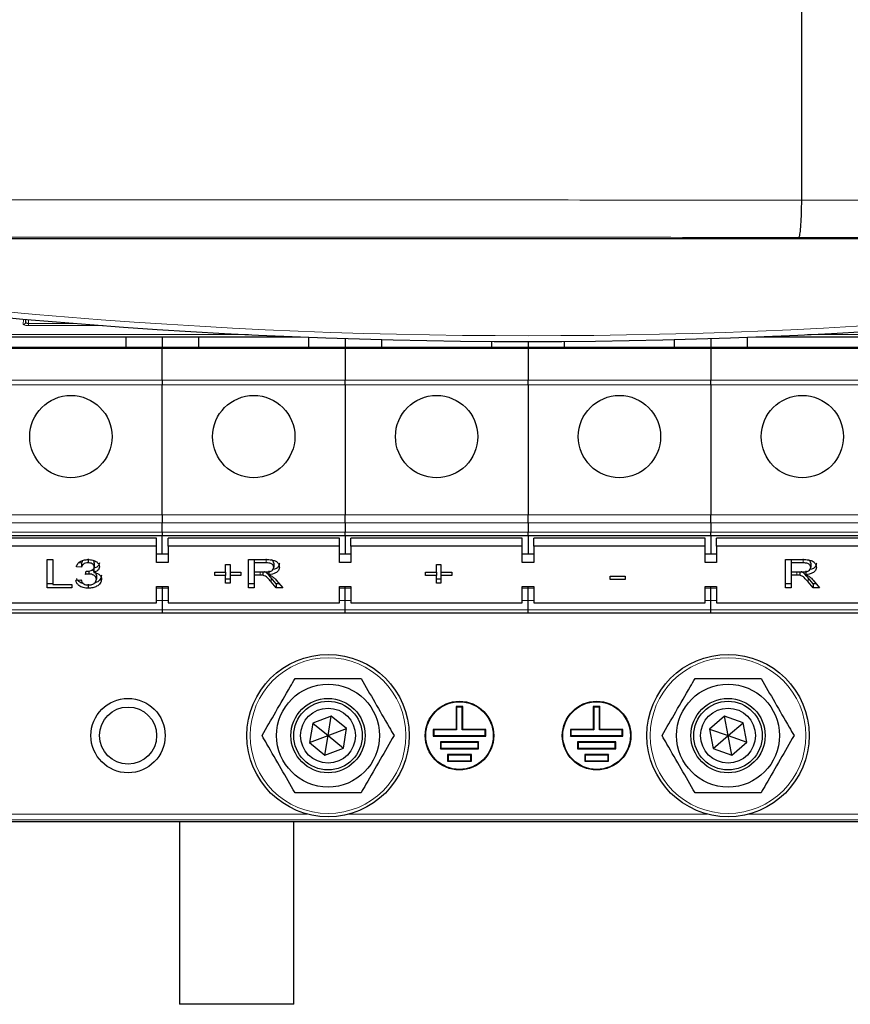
# Model space of a CAD drawing. Header units: millimetres. Extents: x 5 to 418, y 2 to 292.
# Tile 5 of 53: x 77 to 101, y 122 to 151. Entities that reach past the tile are written whole.
import ezdxf

# ---------------------------------------------------------------- set-up
doc = ezdxf.new("R2010")
doc.units = ezdxf.units.MM

msp = doc.modelspace()

# ---------------------------------------------------------------- linework, layer by layer
at = {"color": 7, "linetype": 'Continuous', "lineweight": 25}
for p, q in [((99.4741, 145.3329), (99.4741, 194.1507)), ((99.4741, 145.3327), (99.4741, 145.3329)), ((122.0189, 144.202), (60.9627, 144.202)), ((76.8381, 141.858), (76.8366, 141.7711)), ((64.6478, 141.3454), (84.8418, 141.3454)), ((79.7574, 141.3454), (79.7574, 141.0397)), ((80.8241, 141.3454), (80.8241, 141.0397)), ((81.8908, 141.0397), (81.8908, 141.3454)), ((85.0908, 141.3356), (85.0908, 141.0397)), ((86.1574, 141.298), (86.1574, 141.0397)), ((87.2241, 141.0397), (87.2241, 141.2673)), ((95.7574, 141.2673), (95.7574, 141.0397)), ((96.8241, 141.298), (96.8241, 141.0397)), ((97.8908, 141.0397), (97.8908, 141.3356)), ((98.1397, 141.3454), (118.3337, 141.3454)), ((80.8241, 141.0397), (75.4908, 141.0397)), ((86.1574, 141.0397), (80.8241, 141.0397)), ((80.8241, 141.0397), (80.8241, 141.0117)), ((80.8241, 140.0892), (80.8241, 141.0117)), ((86.1574, 141.0117), (86.1574, 141.0397)), ((91.4908, 141.0397), (86.1574, 141.0397)), ((86.1574, 141.0117), (86.1574, 140.0892)), ((90.4241, 141.2161), (90.4241, 141.0397)), ((91.4908, 141.2127), (91.4908, 141.0397)), ((91.4908, 141.0117), (91.4908, 141.0397)), ((96.8241, 141.0397), (91.4908, 141.0397)), ((91.4908, 141.0117), (91.4908, 140.0892)), ((92.5574, 141.0397), (92.5574, 141.2161)), ((96.8241, 141.0117), (96.8241, 141.0397)), ((102.1574, 141.0397), (96.8241, 141.0397)), ((96.8241, 141.0117), (96.8241, 140.0892)), ((80.8241, 140.0892), (80.8241, 139.9505)), ((86.1574, 139.9505), (86.1574, 140.0892)), ((91.4908, 139.9505), (91.4908, 140.0892)), ((96.8241, 139.9505), (96.8241, 140.0892)), ((80.8241, 136.1611), (80.8241, 139.9505)), ((86.1574, 139.9505), (86.1574, 136.1611)), ((91.4908, 139.9505), (91.4908, 136.1611)), ((96.8241, 139.9505), (96.8241, 136.1611)), ((80.8241, 136.1611), (80.8241, 135.9254)), ((86.1574, 135.9254), (86.1574, 136.1611)), ((91.4908, 135.9254), (91.4908, 136.1611)), ((96.8241, 135.9254), (96.8241, 136.1611)), ((80.8241, 135.6493), (80.8241, 135.9254)), ((86.1574, 135.9254), (86.1574, 135.6493)), ((91.4908, 135.9254), (91.4908, 135.6493)), ((96.8241, 135.9254), (96.8241, 135.6493)), ((75.4908, 135.5517), (80.8241, 135.5517)), ((80.8241, 135.6493), (80.8241, 135.5517)), ((80.8241, 135.5517), (86.1574, 135.5517)), ((80.8241, 135.0099), (80.8241, 135.5517)), ((86.1574, 135.5517), (86.1574, 135.6493)), ((86.1574, 135.5517), (91.4908, 135.5517)), ((86.1574, 135.5517), (86.1574, 135.0099)), ((91.4908, 135.5517), (91.4908, 135.6493)), ((91.4908, 135.5517), (96.8241, 135.5517)), ((91.4908, 135.5517), (91.4908, 135.0099)), ((96.8241, 135.5517), (96.8241, 135.6493)), ((96.8241, 135.5517), (102.1574, 135.5517)), ((96.8241, 135.5517), (96.8241, 135.0099)), ((80.6574, 135.4813), (75.6574, 135.4813)), ((80.6574, 135.2456), (75.6574, 135.2456)), ((80.6574, 135.2456), (80.6574, 135.4813)), ((80.6574, 134.7742), (80.6574, 135.2456)), ((80.9908, 135.2456), (80.9908, 135.4813)), ((85.9908, 135.4813), (80.9908, 135.4813)), ((80.9908, 135.2456), (80.9908, 134.7742)), ((85.9908, 135.2456), (80.9908, 135.2456)), ((85.9908, 135.2456), (85.9908, 135.4813)), ((85.9908, 134.7742), (85.9908, 135.2456)), ((86.3241, 135.2456), (86.3241, 135.4813)), ((91.3241, 135.4813), (86.3241, 135.4813)), ((86.3241, 135.2456), (86.3241, 134.7742)), ((91.3241, 135.2456), (86.3241, 135.2456)), ((91.3241, 135.2456), (91.3241, 135.4813)), ((91.3241, 134.7742), (91.3241, 135.2456)), ((91.6574, 135.2456), (91.6574, 135.4813)), ((96.6574, 135.4813), (91.6574, 135.4813)), ((91.6574, 135.2456), (91.6574, 134.7742)), ((96.6574, 135.2456), (91.6574, 135.2456)), ((96.6574, 135.2456), (96.6574, 135.4813)), ((96.6574, 134.7742), (96.6574, 135.2456)), ((96.9908, 135.2456), (96.9908, 135.4813)), ((101.9908, 135.4813), (96.9908, 135.4813)), ((96.9908, 135.2456), (96.9908, 134.7742)), ((101.9908, 135.2456), (96.9908, 135.2456)), ((80.9908, 135.0099), (80.6574, 135.0099)), ((86.3241, 135.0099), (85.9908, 135.0099)), ((91.6574, 135.0099), (91.3241, 135.0099)), ((96.9908, 135.0099), (96.6574, 135.0099)), ((77.4639, 134.8549), (77.6285, 134.8549)), ((77.4639, 134.0299), (77.4639, 134.8549)), ((77.6285, 134.8549), (77.6285, 134.1251)), ((78.4661, 134.6328), (78.3165, 134.6433)), ((78.4661, 134.7506), (78.3855, 134.7563)), ((78.4661, 134.7506), (78.4661, 134.6328)), ((78.6624, 134.8775), (78.6624, 134.7597)), ((78.84, 134.7595), (78.84, 134.6417)), ((80.9908, 134.7742), (80.6574, 134.7742)), ((82.6691, 134.7068), (82.8037, 134.7068)), ((82.6691, 134.4847), (82.6691, 134.7068)), ((82.8037, 134.7068), (82.8037, 134.4847)), ((83.3421, 134.8549), (83.8483, 134.8549)), ((83.3421, 134.0299), (83.3421, 134.8549)), ((83.5067, 134.8549), (83.5067, 134.7597)), ((83.5067, 134.7597), (83.5067, 134.4953)), ((83.8544, 134.7597), (83.5067, 134.7597)), ((84.075, 134.7478), (84.075, 134.63)), ((86.3241, 134.7742), (85.9908, 134.7742)), ((88.8165, 134.7068), (88.9511, 134.7068)), ((88.8165, 134.4847), (88.8165, 134.7068)), ((88.9511, 134.7068), (88.9511, 134.4847)), ((91.6574, 134.7742), (91.3241, 134.7742)), ((96.9908, 134.7742), (96.6574, 134.7742)), ((99.0024, 134.8549), (99.5086, 134.8549)), ((99.0024, 134.0299), (99.0024, 134.8549)), ((99.1669, 134.8549), (99.1669, 134.7597)), ((99.1669, 134.7597), (99.1669, 134.4953)), ((99.5147, 134.7597), (99.1669, 134.7597)), ((99.7353, 134.7478), (99.7353, 134.63)), ((78.5843, 134.4212), (78.5997, 134.5164)), ((78.6811, 134.5217), (78.6811, 134.4325)), ((78.8304, 134.5994), (78.8304, 134.4816)), ((78.8998, 134.3968), (78.8998, 134.279)), ((82.355, 134.4847), (82.6691, 134.4847)), ((82.355, 134.3895), (82.355, 134.4847)), ((82.6691, 134.3895), (82.355, 134.3895)), ((82.6691, 134.4847), (82.6691, 134.3895)), ((82.6691, 134.1674), (82.6691, 134.3895)), ((82.8037, 134.4847), (83.1178, 134.4847)), ((82.8037, 134.4847), (82.8037, 134.3895)), ((83.1178, 134.3895), (82.8037, 134.3895)), ((82.8037, 134.3895), (82.8037, 134.1674)), ((83.1178, 134.4847), (83.1178, 134.3895)), ((83.5067, 134.4953), (83.8191, 134.4953)), ((83.5067, 134.4953), (83.5067, 134.4001)), ((83.6752, 134.4001), (83.5067, 134.4001)), ((83.5067, 134.4001), (83.5067, 134.0299)), ((83.7563, 134.4953), (83.7563, 134.3963)), ((83.9301, 134.5285), (83.9301, 134.4107)), ((88.5024, 134.4847), (88.8165, 134.4847)), ((88.5024, 134.3895), (88.5024, 134.4847)), ((88.8165, 134.3895), (88.5024, 134.3895)), ((88.8165, 134.4847), (88.8165, 134.3895)), ((88.8165, 134.1674), (88.8165, 134.3895)), ((88.9511, 134.4847), (89.2652, 134.4847)), ((88.9511, 134.4847), (88.9511, 134.3895)), ((89.2652, 134.3895), (88.9511, 134.3895)), ((88.9511, 134.3895), (88.9511, 134.1674)), ((89.2652, 134.4847), (89.2652, 134.3895)), ((93.887, 134.3684), (94.3208, 134.3684)), ((93.887, 134.2732), (93.887, 134.3684)), ((94.3208, 134.3684), (94.3208, 134.2732)), ((99.1669, 134.4953), (99.4794, 134.4953)), ((99.1669, 134.4953), (99.1669, 134.4001)), ((99.3354, 134.4001), (99.1669, 134.4001)), ((99.1669, 134.4001), (99.1669, 134.0299)), ((99.4165, 134.4953), (99.4165, 134.3963)), ((99.5904, 134.5285), (99.5904, 134.4107)), ((77.6285, 134.1478), (77.4639, 134.1478)), ((77.6285, 134.1251), (78.1819, 134.1251)), ((78.1819, 134.1251), (78.1819, 134.0299)), ((78.3015, 134.252), (78.4511, 134.2626)), ((78.6645, 134.1372), (78.6645, 134.0193)), ((80.6574, 134.0671), (80.9908, 134.0671)), ((80.6574, 133.5957), (80.6574, 134.0671)), ((80.8241, 134.0671), (80.8241, 134.0201)), ((80.9908, 134.0671), (80.9908, 133.5957)), ((82.8037, 134.2853), (82.6691, 134.2853)), ((82.8037, 134.1674), (82.6691, 134.1674)), ((83.5067, 134.1478), (83.3421, 134.1478)), ((84.1466, 134.1478), (84.0012, 134.3219)), ((84.1466, 134.0299), (84.0012, 134.2041)), ((84.1438, 134.2576), (84.3352, 134.0299)), ((84.2361, 134.1478), (84.1466, 134.1478)), ((84.1466, 134.1478), (84.1466, 134.0299)), ((85.9908, 134.0671), (86.3241, 134.0671)), ((85.9908, 133.5957), (85.9908, 134.0671)), ((86.1574, 134.0201), (86.1574, 134.0671)), ((86.3241, 134.0671), (86.3241, 133.5957)), ((88.9511, 134.2853), (88.8165, 134.2853)), ((88.9511, 134.1674), (88.8165, 134.1674)), ((91.3241, 134.0671), (91.6574, 134.0671)), ((91.3241, 133.5957), (91.3241, 134.0671)), ((91.4908, 134.0201), (91.4908, 134.0671)), ((91.6574, 134.0671), (91.6574, 133.5957)), ((94.3208, 134.2732), (93.887, 134.2732)), ((96.6574, 134.0671), (96.9908, 134.0671)), ((96.6574, 133.5957), (96.6574, 134.0671)), ((96.8241, 134.0201), (96.8241, 134.0671)), ((96.9908, 134.0671), (96.9908, 133.5957)), ((99.1669, 134.1478), (99.0024, 134.1478)), ((99.8068, 134.1478), (99.6614, 134.3219)), ((99.8068, 134.0299), (99.6614, 134.2041)), ((99.804, 134.2576), (99.9954, 134.0299)), ((99.8964, 134.1478), (99.8068, 134.1478)), ((99.8068, 134.1478), (99.8068, 134.0299)), ((78.1819, 134.0299), (77.4639, 134.0299)), ((80.8241, 134.0201), (80.8241, 133.6635)), ((83.5067, 134.0299), (83.3421, 134.0299)), ((84.3352, 134.0299), (84.1466, 134.0299)), ((86.1574, 133.6635), (86.1574, 134.0201)), ((91.4908, 133.6635), (91.4908, 134.0201)), ((96.8241, 133.6635), (96.8241, 134.0201)), ((99.1669, 134.0299), (99.0024, 134.0299)), ((99.9954, 134.0299), (99.8068, 134.0299)), ((75.6574, 133.5957), (80.6574, 133.5957)), ((80.8241, 133.6635), (80.8241, 133.3874)), ((80.9908, 133.5957), (85.9908, 133.5957)), ((86.1574, 133.3874), (86.1574, 133.6635)), ((86.3241, 133.5957), (91.3241, 133.5957)), ((91.4908, 133.3874), (91.4908, 133.6635)), ((91.6574, 133.5957), (96.6574, 133.5957)), ((96.8241, 133.3874), (96.8241, 133.6635)), ((96.9908, 133.5957), (101.9908, 133.5957)), ((80.8241, 133.2897), (75.4908, 133.2897)), ((80.8241, 133.3874), (80.8241, 133.2897)), ((86.1574, 133.2897), (80.8241, 133.2897)), ((86.1574, 133.2897), (86.1574, 133.3874)), ((91.4908, 133.2897), (86.1574, 133.2897)), ((91.4908, 133.2897), (91.4908, 133.3874)), ((96.8241, 133.2897), (91.4908, 133.2897)), ((96.8241, 133.2897), (96.8241, 133.3874)), ((102.1574, 133.2897), (96.8241, 133.2897)), ((89.3928, 130.571), (89.3928, 129.9043)), ((89.3928, 130.571), (89.4074, 130.5564)), ((89.5887, 130.571), (89.3928, 130.571)), ((89.4074, 130.5564), (89.4074, 129.8897)), ((89.5741, 130.5564), (89.4074, 130.5564)), ((89.5887, 130.571), (89.5741, 130.5564)), ((89.5741, 129.8897), (89.5741, 130.5564)), ((89.5887, 129.9043), (89.5887, 130.571)), ((93.3928, 130.571), (93.3928, 129.9043)), ((93.3928, 130.571), (93.4074, 130.5564)), ((93.5887, 130.571), (93.3928, 130.571)), ((93.4074, 130.5564), (93.4074, 129.8897)), ((93.5741, 130.5564), (93.4074, 130.5564)), ((93.5887, 130.571), (93.5741, 130.5564)), ((93.5741, 129.8897), (93.5741, 130.5564)), ((93.5887, 129.9043), (93.5887, 130.571)), ((85.2095, 130.0873), (85.118, 129.5173)), ((85.7489, 130.2931), (85.2095, 130.0873)), ((85.2095, 130.0873), (85.6574, 129.7231)), ((85.6574, 129.7231), (85.7489, 130.2931)), ((86.1969, 129.9288), (85.7489, 130.2931)), ((97.218, 130.2906), (96.7796, 129.9149)), ((97.7625, 130.0987), (97.218, 130.2906)), ((97.3241, 129.7231), (97.218, 130.2906)), ((97.3241, 129.7231), (97.7625, 130.0987)), ((97.8686, 129.5312), (97.7625, 130.0987)), ((85.6574, 129.7231), (86.1969, 129.9288)), ((86.1053, 129.3588), (86.1969, 129.9288)), ((88.7262, 129.9043), (88.7408, 129.8897)), ((89.3928, 129.9043), (88.7262, 129.9043)), ((88.7262, 129.9043), (88.7262, 129.7085)), ((89.4074, 129.8897), (88.7408, 129.8897)), ((88.7408, 129.8897), (88.7408, 129.7231)), ((89.3928, 129.9043), (89.4074, 129.8897)), ((89.5887, 129.9043), (89.5741, 129.8897)), ((90.2408, 129.8897), (89.5741, 129.8897)), ((90.2553, 129.9043), (89.5887, 129.9043)), ((90.2553, 129.9043), (90.2408, 129.8897)), ((90.2408, 129.7231), (90.2408, 129.8897)), ((90.2553, 129.7085), (90.2553, 129.9043)), ((92.7262, 129.9043), (92.7262, 129.7085)), ((92.7262, 129.9043), (92.7408, 129.8897)), ((93.3928, 129.9043), (92.7262, 129.9043)), ((92.7408, 129.8897), (92.7408, 129.7231)), ((93.4074, 129.8897), (92.7408, 129.8897)), ((93.3928, 129.9043), (93.4074, 129.8897)), ((93.5887, 129.9043), (93.5741, 129.8897)), ((94.2408, 129.8897), (93.5741, 129.8897)), ((94.2553, 129.9043), (93.5887, 129.9043)), ((94.2553, 129.9043), (94.2408, 129.8897)), ((94.2408, 129.7231), (94.2408, 129.8897)), ((94.2553, 129.7085), (94.2553, 129.9043)), ((96.7796, 129.9149), (96.8857, 129.3474)), ((96.7796, 129.9149), (97.3241, 129.7231)), ((85.118, 129.5173), (85.6574, 129.7231)), ((85.118, 129.5173), (85.5659, 129.153)), ((85.5659, 129.153), (85.6574, 129.7231)), ((85.6574, 129.7231), (86.1053, 129.3588)), ((88.7262, 129.7085), (88.7408, 129.7231)), ((88.7262, 129.7085), (90.2553, 129.7085)), ((88.7408, 129.7231), (90.2408, 129.7231)), ((88.9345, 129.5376), (88.9491, 129.5231)), ((90.047, 129.5376), (88.9345, 129.5376)), ((88.9345, 129.5376), (88.9345, 129.3418)), ((90.0324, 129.5231), (88.9491, 129.5231)), ((88.9491, 129.5231), (88.9491, 129.3564)), ((90.047, 129.5376), (90.0324, 129.5231)), ((90.0324, 129.3564), (90.0324, 129.5231)), ((90.047, 129.3418), (90.047, 129.5376)), ((90.2553, 129.7085), (90.2408, 129.7231)), ((92.7262, 129.7085), (92.7408, 129.7231)), ((92.7262, 129.7085), (94.2553, 129.7085)), ((92.7408, 129.7231), (94.2408, 129.7231)), ((92.9345, 129.5376), (92.9491, 129.5231)), ((94.047, 129.5376), (92.9345, 129.5376)), ((92.9345, 129.5376), (92.9345, 129.3418)), ((94.0324, 129.5231), (92.9491, 129.5231)), ((92.9491, 129.5231), (92.9491, 129.3564)), ((94.047, 129.5376), (94.0324, 129.5231)), ((94.0324, 129.3564), (94.0324, 129.5231)), ((94.047, 129.3418), (94.047, 129.5376)), ((94.2553, 129.7085), (94.2408, 129.7231)), ((96.8857, 129.3474), (97.3241, 129.7231)), ((97.3241, 129.7231), (97.8686, 129.5312)), ((97.4302, 129.1555), (97.3241, 129.7231)), ((97.4302, 129.1555), (97.8686, 129.5312)), ((85.5659, 129.153), (86.1053, 129.3588)), ((88.9345, 129.3418), (88.9491, 129.3564)), ((88.9345, 129.3418), (90.047, 129.3418)), ((88.9491, 129.3564), (90.0324, 129.3564)), ((89.1428, 129.171), (89.1574, 129.1564)), ((89.8387, 129.171), (89.1428, 129.171)), ((89.1428, 129.171), (89.1428, 128.9751)), ((89.8387, 129.171), (89.8241, 129.1564)), ((89.8387, 128.9751), (89.8387, 129.171)), ((90.047, 129.3418), (90.0324, 129.3564)), ((92.9345, 129.3418), (92.9491, 129.3564)), ((92.9345, 129.3418), (94.047, 129.3418)), ((92.9491, 129.3564), (94.0324, 129.3564)), ((93.1428, 129.171), (93.1574, 129.1564)), ((93.8387, 129.171), (93.1428, 129.171)), ((93.1428, 129.171), (93.1428, 128.9751)), ((93.8387, 129.171), (93.8241, 129.1564)), ((93.8387, 128.9751), (93.8387, 129.171)), ((94.047, 129.3418), (94.0324, 129.3564)), ((96.8857, 129.3474), (97.4302, 129.1555)), ((89.1428, 128.9751), (89.1574, 128.9897)), ((89.1428, 128.9751), (89.8387, 128.9751)), ((89.1574, 129.1564), (89.1574, 128.9897)), ((89.8241, 129.1564), (89.1574, 129.1564)), ((89.1574, 128.9897), (89.8241, 128.9897)), ((89.8241, 128.9897), (89.8241, 129.1564)), ((89.8387, 128.9751), (89.8241, 128.9897)), ((93.1428, 128.9751), (93.1574, 128.9897)), ((93.1428, 128.9751), (93.8387, 128.9751)), ((93.8241, 129.1564), (93.1574, 129.1564)), ((93.1574, 129.1564), (93.1574, 128.9897)), ((93.1574, 128.9897), (93.8241, 128.9897)), ((93.8241, 128.9897), (93.8241, 129.1564)), ((93.8387, 128.9751), (93.8241, 128.9897)), ((72.7801, 127.2231), (110.2015, 127.2231)), ((81.3241, 127.2231), (81.3241, 121.8897)), ((84.6574, 121.8897), (84.6574, 127.2231)), ((84.6574, 121.8897), (81.3241, 121.8897))]:
    msp.add_line(p, q, dxfattribs=at)
at = {"color": 7, "linetype": 'Continuous', "lineweight": 18}
for p, q in [((76.7699, 141.707), (76.7727, 141.8638)), ((76.9241, 141.8505), (76.9241, 141.7382)), ((76.9241, 141.6741), (76.9241, 141.7382)), ((76.9241, 141.7382), (78.2661, 141.7382)), ((79.097, 141.6741), (76.9241, 141.6741)), ((55.4716, 141.4157), (83.267, 141.4157)), ((83.3405, 141.4121), (55.4716, 141.4121)), ((127.5099, 141.4121), (99.641, 141.4121)), ((99.7146, 141.4157), (127.5099, 141.4157)), ((75.4908, 141.0117), (80.8241, 141.0117)), ((80.8241, 141.0117), (86.1574, 141.0117)), ((86.1574, 141.0117), (91.4908, 141.0117)), ((91.4908, 141.0117), (96.8241, 141.0117)), ((96.8241, 141.0117), (102.1574, 141.0117)), ((80.8241, 140.0892), (75.4908, 140.0892)), ((86.1574, 140.0892), (80.8241, 140.0892)), ((91.4908, 140.0892), (86.1574, 140.0892)), ((96.8241, 140.0892), (91.4908, 140.0892)), ((102.1574, 140.0892), (96.8241, 140.0892)), ((75.4908, 139.9505), (80.8241, 139.9505)), ((80.8241, 139.9505), (86.1574, 139.9505)), ((86.1574, 139.9505), (91.4908, 139.9505)), ((91.4908, 139.9505), (96.8241, 139.9505)), ((96.8241, 139.9505), (102.1574, 139.9505)), ((80.8241, 136.1611), (75.4908, 136.1611)), ((86.1574, 136.1611), (80.8241, 136.1611)), ((91.4908, 136.1611), (86.1574, 136.1611)), ((96.8241, 136.1611), (91.4908, 136.1611)), ((102.1574, 136.1611), (96.8241, 136.1611)), ((75.4908, 135.9254), (80.8241, 135.9254)), ((80.8241, 135.9254), (86.1574, 135.9254)), ((86.1574, 135.9254), (91.4908, 135.9254)), ((91.4908, 135.9254), (96.8241, 135.9254)), ((96.8241, 135.9254), (102.1574, 135.9254)), ((80.8241, 135.6493), (75.4908, 135.6493)), ((86.1574, 135.6493), (80.8241, 135.6493)), ((91.4908, 135.6493), (86.1574, 135.6493)), ((96.8241, 135.6493), (91.4908, 135.6493)), ((102.1574, 135.6493), (96.8241, 135.6493)), ((83.8544, 134.8775), (83.8544, 134.7597)), ((99.5147, 134.8775), (99.5147, 134.7597)), ((83.6752, 134.4953), (83.6752, 134.4001)), ((99.3354, 134.4953), (99.3354, 134.4001)), ((84.0012, 134.3219), (84.0012, 134.2041)), ((99.6614, 134.3219), (99.6614, 134.2041)), ((80.8241, 134.0201), (80.6574, 134.0201)), ((80.9908, 134.0201), (80.8241, 134.0201)), ((86.1574, 134.0201), (85.9908, 134.0201)), ((86.3241, 134.0201), (86.1574, 134.0201)), ((91.4908, 134.0201), (91.3241, 134.0201)), ((91.6574, 134.0201), (91.4908, 134.0201)), ((96.8241, 134.0201), (96.6574, 134.0201)), ((96.9908, 134.0201), (96.8241, 134.0201)), ((80.6574, 133.6635), (80.8241, 133.6635)), ((80.8241, 133.6635), (80.9908, 133.6635)), ((85.9908, 133.6635), (86.3241, 133.6635)), ((91.3241, 133.6635), (91.4908, 133.6635)), ((91.4908, 133.6635), (91.6574, 133.6635)), ((96.6574, 133.6635), (96.9908, 133.6635)), ((80.8241, 133.3874), (75.4908, 133.3874)), ((86.1574, 133.3874), (80.8241, 133.3874)), ((91.4908, 133.3874), (86.1574, 133.3874)), ((96.8241, 133.3874), (91.4908, 133.3874)), ((102.1574, 133.3874), (96.8241, 133.3874)), ((73.8241, 127.4363), (85.0476, 127.4363)), ((109.1574, 127.2696), (73.8241, 127.2696)), ((86.2672, 127.4363), (96.7143, 127.4363)), ((97.9339, 127.4363), (109.1574, 127.4363))]:
    msp.add_line(p, q, dxfattribs=at)
at = {"color": 7, "linetype": 'Continuous', "lineweight": 25}
for centre, radius in [((78.1574, 138.4397), 1.2), ((83.4908, 138.4397), 1.2), ((88.8241, 138.4397), 1.2), ((94.1574, 138.4397), 1.2), ((99.4908, 138.4397), 1.2), ((85.6574, 129.7231), 2.3667), ((97.3241, 129.7231), 2.3667), ((85.6574, 129.7231), 1.5), ((97.3241, 129.7231), 1.5), ((79.8241, 129.7231), 1.0833), ((85.6574, 129.7231), 1.0833), ((85.6574, 129.7231), 1), ((89.4908, 129.7231), 1), ((89.4908, 129.7231), 0.9854), ((93.4908, 129.7231), 1), ((93.4908, 129.7231), 0.9854), ((97.3241, 129.7231), 1.0833), ((97.3241, 129.7231), 1), ((79.8241, 129.7231), 0.8333), ((85.6574, 129.7231), 0.8), ((97.3241, 129.7231), 0.8)]:
    msp.add_circle(centre, radius, dxfattribs=at)
at = {"color": 7, "linetype": 'Continuous', "lineweight": 18}
for centre in [(85.6574, 129.7231), (97.3241, 129.7231)]:
    msp.add_circle(centre, 2.2704, dxfattribs=at)
at = {"color": 7, "linetype": 'Continuous', "lineweight": 25}
msp.add_arc((91.4908, 307.8794), 166.6667, 259.163911, 280.836089, dxfattribs=at)
at = {"color": 7, "linetype": 'Continuous', "lineweight": 18}
for centre, radius, start, end in [((91.4908, 307.8794), 166.5, 259.434941, 280.565059), ((76.7707, 141.773), 0.0659, 269.3401, 358.3751)]:
    msp.add_arc(centre, radius, start, end, dxfattribs=at)
msp.add_ellipse((76.9241, 141.7069), major_axis=(0.1542, 0), ratio=0.212558, start_param=3.1378825, end_param=4.712389, dxfattribs=at)
for points, knots in [([(56.4346, 145.3315), (57.737, 145.3329), (61.8578, 145.3373), (68.8076, 145.3423), (78.2197, 145.3445), (88.4522, 145.3445), (95.8365, 145.3327), (99.4741, 145.3327), (99.4741, 145.3327)], [0, 0, 0, 0, 0.0909036, 0.287602, 0.4844278, 0.7466181, 0.9999995, 1, 1, 1, 1]), ([(99.4741, 145.3329), (99.4741, 145.3329), (101.8263, 145.3329), (106.528, 145.3222), (113.0333, 145.3218), (118.96, 145.3232), (123.2126, 145.327), (125.684, 145.3303), (126.3804, 145.3312)], [0, 0, 0, 0, 0.0000007, 0.261989, 0.5259247, 0.7239769, 0.9222319, 1, 1, 1, 1]), ([(99.3885, 144.2454), (95.7727, 144.2488), (88.411, 144.2556), (78.2221, 144.2577), (68.8422, 144.255), (61.9167, 144.2501), (57.8095, 144.2456), (56.5116, 144.2442)], [0, 0, 0, 0, 0.2531661, 0.515433, 0.7122522, 0.9090713, 1, 1, 1, 1]), ([(126.4703, 144.2438), (125.7691, 144.2429), (123.2813, 144.2397), (118.9992, 144.2361), (113.0305, 144.2344), (106.4863, 144.2365), (101.7473, 144.2424), (99.3885, 144.2454)], [0, 0, 0, 0, 0.0778058, 0.2760479, 0.4742902, 0.7383424, 1, 1, 1, 1]), ([(76.8366, 141.7711), (76.8376, 141.7671), (76.8397, 141.7592), (76.8567, 141.7489), (76.8812, 141.7416), (76.9053, 141.7385), (76.9197, 141.7383), (76.9241, 141.7382)], [0, 0, 0, 0, 0.2380749, 0.4723226, 0.6968104, 0.90683, 1, 1, 1, 1])]:
    msp.add_open_spline(points, degree=3, knots=knots, dxfattribs=at)
at = {"color": 7, "linetype": 'Continuous', "lineweight": 25}
for points, knots in [([(99.3885, 144.2454), (99.3892, 144.2456), (99.3931, 144.2469), (99.4066, 144.265), (99.4285, 144.3631), (99.4518, 144.608), (99.4688, 144.9427), (99.4723, 145.2027), (99.4741, 145.3327)], [0, 0, 0, 0, 0.0156996, 0.0919402, 0.318965, 0.5459814, 0.7729893, 1, 1, 1, 1]), ([(78.3165, 134.6433), (78.328, 134.6754), (78.351, 134.7395), (78.4389, 134.8109), (78.5479, 134.8495), (78.6211, 134.8531), (78.6577, 134.8549)], [0, 0, 0, 0, 0.2802553, 0.5595237, 0.7795938, 1, 1, 1, 1]), ([(78.5145, 134.8323), (78.5027, 134.8201), (78.4787, 134.7952), (78.4703, 134.7657), (78.4661, 134.7506)], [0, 0, 0, 0, 0.4904675, 1, 1, 1, 1]), ([(78.6624, 134.7597), (78.6349, 134.7579), (78.5799, 134.7544), (78.5153, 134.7212), (78.4797, 134.6775), (78.4706, 134.6477), (78.4661, 134.6328)], [0, 0, 0, 0, 0.2800001, 0.5591255, 0.7793202, 1, 1, 1, 1]), ([(78.6213, 134.5153), (78.6508, 134.5172), (78.7099, 134.5209), (78.7862, 134.5472), (78.8346, 134.5919), (78.8382, 134.6251), (78.84, 134.6417)], [0, 0, 0, 0, 0.2806819, 0.5609549, 0.7800648, 1, 1, 1, 1]), ([(78.6577, 134.8549), (78.704, 134.8516), (78.7965, 134.845), (78.9089, 134.7942), (78.9768, 134.7223), (78.9853, 134.6709), (78.9896, 134.6452)], [0, 0, 0, 0, 0.2801832, 0.5598575, 0.7800016, 1, 1, 1, 1]), ([(78.84, 134.6417), (78.8371, 134.6598), (78.8313, 134.6961), (78.782, 134.7355), (78.7226, 134.7567), (78.6825, 134.7587), (78.6624, 134.7597)], [0, 0, 0, 0, 0.27946398, 0.55895216, 0.77925579, 1, 1, 1, 1]), ([(78.84, 134.7595), (78.838, 134.7782), (78.8347, 134.8083), (78.8051, 134.8294), (78.7937, 134.8375)], [0, 0, 0, 0, 0.6170416, 1, 1, 1, 1]), ([(78.9896, 134.763), (78.9869, 134.7434), (78.9816, 134.7042), (78.931, 134.6409), (78.8685, 134.6151), (78.8304, 134.5994)], [0, 0, 0, 0, 0.28049839, 0.56100437, 1, 1, 1, 1]), ([(78.9896, 134.6452), (78.9869, 134.6255), (78.9816, 134.5863), (78.931, 134.5231), (78.8685, 134.4973), (78.8304, 134.4816)], [0, 0, 0, 0, 0.2804922, 0.5609979, 1, 1, 1, 1]), ([(83.8191, 134.4953), (83.8531, 134.4957), (83.9206, 134.4966), (84.0141, 134.5199), (84.0661, 134.5735), (84.072, 134.6111), (84.075, 134.63)], [0, 0, 0, 0, 0.2815615, 0.5602356, 0.7798749, 1, 1, 1, 1]), ([(83.8483, 134.8549), (83.9021, 134.8545), (84.0089, 134.8537), (84.1526, 134.8087), (84.2268, 134.7217), (84.2353, 134.6622), (84.2396, 134.6324)], [0, 0, 0, 0, 0.2816701, 0.5592007, 0.7794084, 1, 1, 1, 1]), ([(84.075, 134.63), (84.0715, 134.6515), (84.0644, 134.6946), (83.9833, 134.7541), (83.9033, 134.7576), (83.8544, 134.7597)], [0, 0, 0, 0, 0.2804086, 0.5599804, 1, 1, 1, 1]), ([(84.2396, 134.6324), (84.2347, 134.6002), (84.2251, 134.5359), (84.1176, 134.4407), (84.0012, 134.422), (83.9301, 134.4107)], [0, 0, 0, 0, 0.28051531, 0.56050159, 1, 1, 1, 1]), ([(84.075, 134.7478), (84.0722, 134.77), (84.0672, 134.8093), (84.0254, 134.8347), (84.0073, 134.8458)], [0, 0, 0, 0, 0.565863, 1, 1, 1, 1]), ([(84.2396, 134.7503), (84.2344, 134.7185), (84.2241, 134.6551), (84.1514, 134.5811), (84.0826, 134.5674), (84.0578, 134.5624)], [0, 0, 0, 0, 0.3909128, 0.7810885, 1, 1, 1, 1]), ([(99.4794, 134.4953), (99.5133, 134.4957), (99.5809, 134.4966), (99.6744, 134.5199), (99.7263, 134.5735), (99.7323, 134.6111), (99.7353, 134.63)], [0, 0, 0, 0, 0.2815617, 0.5602359, 0.7798744, 1, 1, 1, 1]), ([(99.5086, 134.8549), (99.5624, 134.8545), (99.6692, 134.8537), (99.8129, 134.8087), (99.8871, 134.7217), (99.8956, 134.6622), (99.8998, 134.6324)], [0, 0, 0, 0, 0.281671, 0.5592014, 0.7794083, 1, 1, 1, 1]), ([(99.7353, 134.63), (99.7317, 134.6515), (99.7246, 134.6946), (99.6435, 134.7541), (99.5636, 134.7576), (99.5147, 134.7597)], [0, 0, 0, 0, 0.2804088, 0.5599821, 1, 1, 1, 1]), ([(99.8998, 134.6324), (99.895, 134.6002), (99.8854, 134.5359), (99.7779, 134.4407), (99.6615, 134.422), (99.5904, 134.4107)], [0, 0, 0, 0, 0.2805154, 0.5605007, 1, 1, 1, 1]), ([(99.7353, 134.7478), (99.7325, 134.77), (99.7275, 134.8093), (99.6857, 134.8347), (99.6675, 134.8458)], [0, 0, 0, 0, 0.565863, 1, 1, 1, 1]), ([(99.8998, 134.7503), (99.8947, 134.7185), (99.8843, 134.6551), (99.8116, 134.5811), (99.7428, 134.5674), (99.7181, 134.5624)], [0, 0, 0, 0, 0.3909135, 0.7810883, 1, 1, 1, 1]), ([(78.6811, 134.4325), (78.6628, 134.4315), (78.63, 134.4298), (78.5983, 134.4239), (78.5843, 134.4212)], [0, 0, 0, 0, 0.5597818, 1, 1, 1, 1]), ([(78.5997, 134.5164), (78.6038, 134.5161), (78.6109, 134.5156), (78.6181, 134.5154), (78.6213, 134.5153)], [0, 0, 0, 0, 0.5600003, 1, 1, 1, 1]), ([(78.8998, 134.279), (78.8965, 134.3019), (78.8899, 134.3477), (78.8311, 134.3993), (78.7573, 134.4284), (78.7065, 134.4311), (78.6811, 134.4325)], [0, 0, 0, 0, 0.2797458, 0.5591707, 0.7794444, 1, 1, 1, 1]), ([(78.8304, 134.5097), (78.8278, 134.5122), (78.8105, 134.5291), (78.7813, 134.5362), (78.7565, 134.5423)], [0, 0, 0, 0, 0.149095, 1, 1, 1, 1]), ([(78.8304, 134.4816), (78.8656, 134.4734), (78.9359, 134.4571), (79.0078, 134.4019), (79.0446, 134.3395), (79.0478, 134.2986), (79.0494, 134.2781)], [0, 0, 0, 0, 0.2798078, 0.5591846, 0.7794074, 1, 1, 1, 1]), ([(79.0494, 134.396), (79.0424, 134.3571), (79.0283, 134.2792), (78.9376, 134.1991), (78.8648, 134.1755), (78.8421, 134.1682)], [0, 0, 0, 0, 0.4074097, 0.8152055, 1, 1, 1, 1]), ([(78.8998, 134.3968), (78.8997, 134.421), (78.8995, 134.4471), (78.8778, 134.4664), (78.8761, 134.4678)], [0, 0, 0, 0, 0.9231827, 1, 1, 1, 1]), ([(83.7563, 134.3963), (83.7412, 134.3977), (83.7143, 134.4001), (83.6871, 134.4001), (83.6752, 134.4001)], [0, 0, 0, 0, 0.5598505, 1, 1, 1, 1]), ([(84.0012, 134.2041), (83.9653, 134.2463), (83.9153, 134.305), (83.8341, 134.3748), (83.7822, 134.3891), (83.7563, 134.3963)], [0, 0, 0, 0, 0.5608804, 0.78073, 1, 1, 1, 1]), ([(84.0012, 134.3219), (83.9647, 134.3636), (83.9139, 134.4215), (83.8465, 134.4846), (83.8115, 134.4954), (83.8018, 134.4983)], [0, 0, 0, 0, 0.6487484, 0.903032, 1, 1, 1, 1]), ([(83.9301, 134.4107), (83.9482, 134.4043), (83.9805, 134.393), (84.0085, 134.377), (84.0208, 134.37)], [0, 0, 0, 0, 0.5601188, 1, 1, 1, 1]), ([(84.0208, 134.37), (84.0469, 134.3507), (84.0934, 134.3163), (84.1284, 134.2756), (84.1438, 134.2576)], [0, 0, 0, 0, 0.5597951, 1, 1, 1, 1]), ([(99.4165, 134.3963), (99.4014, 134.3977), (99.3745, 134.4001), (99.3474, 134.4001), (99.3354, 134.4001)], [0, 0, 0, 0, 0.5598538, 1, 1, 1, 1]), ([(99.6614, 134.2041), (99.6255, 134.2463), (99.5756, 134.305), (99.4943, 134.3748), (99.4424, 134.3891), (99.4165, 134.3963)], [0, 0, 0, 0, 0.5608816, 0.7807313, 1, 1, 1, 1]), ([(99.6614, 134.3219), (99.625, 134.3636), (99.5742, 134.4215), (99.5068, 134.4846), (99.4717, 134.4954), (99.462, 134.4983)], [0, 0, 0, 0, 0.6487499, 0.9030337, 1, 1, 1, 1]), ([(99.5904, 134.4107), (99.6085, 134.4043), (99.6408, 134.393), (99.6688, 134.377), (99.6811, 134.37)], [0, 0, 0, 0, 0.5601188, 1, 1, 1, 1]), ([(99.6811, 134.37), (99.7071, 134.3507), (99.7537, 134.3163), (99.7886, 134.2756), (99.804, 134.2576)], [0, 0, 0, 0, 0.5597941, 1, 1, 1, 1]), ([(78.6645, 134.0193), (78.6136, 134.0226), (78.512, 134.0291), (78.3941, 134.0903), (78.3215, 134.1684), (78.3082, 134.2241), (78.3015, 134.252)], [0, 0, 0, 0, 0.2799091, 0.5592483, 0.7794756, 1, 1, 1, 1]), ([(78.5235, 134.1554), (78.521, 134.1557), (78.4691, 134.162), (78.3975, 134.2109), (78.3363, 134.2647), (78.3265, 134.2961), (78.3253, 134.3001)], [0, 0, 0, 0, 0.02527359, 0.53751312, 0.94134813, 1, 1, 1, 1]), ([(78.4511, 134.2626), (78.4588, 134.2412), (78.4741, 134.1986), (78.523, 134.1454), (78.5963, 134.118), (78.6453, 134.1157), (78.6699, 134.1145)], [0, 0, 0, 0, 0.2808803, 0.5600752, 0.7796523, 1, 1, 1, 1]), ([(79.0494, 134.2781), (79.0426, 134.2388), (79.029, 134.1602), (78.9228, 134.0746), (78.7955, 134.026), (78.7082, 134.0216), (78.6645, 134.0193)], [0, 0, 0, 0, 0.2793992, 0.5590632, 0.7793771, 1, 1, 1, 1]), ([(78.6699, 134.1145), (78.7044, 134.1168), (78.7734, 134.1213), (78.8503, 134.1662), (78.8937, 134.2216), (78.8978, 134.2598), (78.8998, 134.279)], [0, 0, 0, 0, 0.2798816, 0.5589945, 0.7793137, 1, 1, 1, 1]), ([(83.7329, 129.7231), (83.8666, 129.9546), (84.1381, 130.4248), (84.4632, 130.988), (84.6476, 131.3074), (84.6952, 131.3897)], [0, 0, 0, 0, 0.418554, 0.8501578, 1, 1, 1, 1]), ([(84.6952, 131.3897), (84.7749, 131.3897), (85.0995, 131.3897), (85.6874, 131.3897), (86.2522, 131.3897), (86.5619, 131.3897), (86.6197, 131.3897)], [0, 0, 0, 0, 0.1256358, 0.5116401, 0.9088288, 1, 1, 1, 1]), ([(86.6197, 131.3897), (86.7533, 131.1582), (87.0248, 130.688), (87.35, 130.1248), (87.5344, 129.8054), (87.5819, 129.7231)], [0, 0, 0, 0, 0.4185517, 0.8501557, 1, 1, 1, 1]), ([(95.3996, 129.7231), (95.5333, 129.9546), (95.8047, 130.4248), (96.1299, 130.988), (96.3143, 131.3074), (96.3618, 131.3897)], [0, 0, 0, 0, 0.4185539, 0.8501578, 1, 1, 1, 1]), ([(96.3618, 131.3897), (96.4416, 131.3897), (96.7661, 131.3897), (97.354, 131.3897), (97.9189, 131.3897), (98.2285, 131.3897), (98.2863, 131.3897)], [0, 0, 0, 0, 0.1256358, 0.5116402, 0.9088286, 1, 1, 1, 1]), ([(98.2863, 131.3897), (98.42, 131.1582), (98.6915, 130.688), (99.0166, 130.1248), (99.2011, 129.8054), (99.2486, 129.7231)], [0, 0, 0, 0, 0.4185517, 0.8501558, 1, 1, 1, 1]), ([(84.6952, 128.0564), (84.5615, 128.2879), (84.29, 128.7581), (83.9649, 129.3213), (83.7805, 129.6407), (83.7329, 129.7231)], [0, 0, 0, 0, 0.4185516, 0.8501557, 1, 1, 1, 1]), ([(87.5819, 129.7231), (87.4483, 129.4915), (87.1768, 129.0213), (86.8516, 128.4582), (86.6672, 128.1387), (86.6197, 128.0564)], [0, 0, 0, 0, 0.4185539, 0.8501556, 1, 1, 1, 1]), ([(96.3618, 128.0564), (96.2282, 128.2879), (95.9567, 128.7581), (95.6316, 129.3213), (95.4471, 129.6407), (95.3996, 129.7231)], [0, 0, 0, 0, 0.4185517, 0.8501557, 1, 1, 1, 1]), ([(99.2486, 129.7231), (99.1149, 129.4915), (98.8434, 129.0213), (98.5183, 128.4582), (98.3339, 128.1387), (98.2863, 128.0564)], [0, 0, 0, 0, 0.4185539, 0.8501558, 1, 1, 1, 1]), ([(86.6197, 128.0564), (86.5619, 128.0564), (86.2593, 128.0564), (85.6947, 128.0564), (85.1065, 128.0564), (84.7749, 128.0564), (84.6952, 128.0564)], [0, 0, 0, 0, 0.0911714, 0.4772726, 0.874364, 1, 1, 1, 1]), ([(98.2863, 128.0564), (98.2285, 128.0564), (97.9259, 128.0564), (97.3614, 128.0564), (96.7732, 128.0564), (96.4415, 128.0564), (96.3618, 128.0564)], [0, 0, 0, 0, 0.0911715, 0.4772726, 0.874364, 1, 1, 1, 1])]:
    msp.add_open_spline(points, degree=3, knots=knots, dxfattribs=at)

doc.saveas('drawing.dxf')
